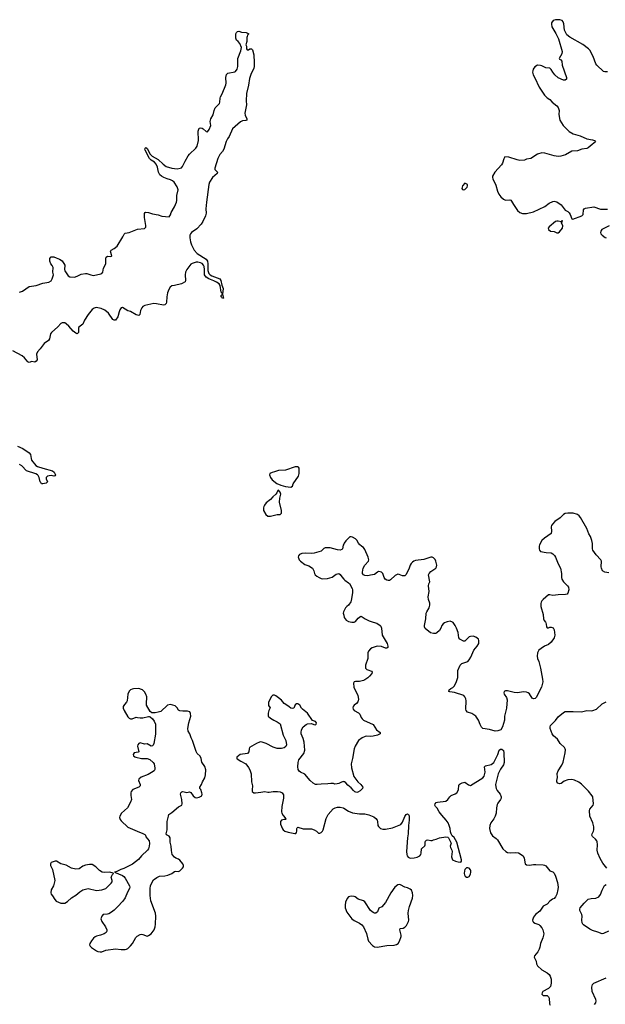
# Model space of a CAD drawing. Header units: inches. Extents: x 1839294 to 1929364, y 762242 to 909984.
# Tile 72 of 76: x 1895271 to 1903818, y 884421 to 898795. Entities that reach past the tile are written whole.
import ezdxf

# ---------------------------------------------------------------- set-up
doc = ezdxf.new("R2010")
doc.units = ezdxf.units.IN
doc.header["$MEASUREMENT"] = 0
for name, color, linetype in [('B8898', 7, 'Continuous'), ('B8899', 7, 'Continuous'), ('B9808', 7, 'Continuous'), ('B9809', 7, 'Continuous')]:
    doc.layers.add(name, color=color, linetype=linetype)

msp = doc.modelspace()

# ---------------------------------------------------------------- linework, layer by layer
at = {"layer": 'B8898', "color": 6, "elevation": 700}
for points in [[(1897010, 889030), (1896930, 889026), (1896910, 889021), (1896890, 889012), (1896870, 888993), (1896849, 888950), (1896838, 888850), (1896830, 888830), (1896801, 888799), (1896783, 888770), (1896783, 888743), (1896794, 888710), (1896850, 888617), (1896870, 888599), (1896890, 888590), (1896910, 888590), (1896970, 888611), (1896990, 888610), (1897030, 888601), (1897070, 888601), (1897150, 888623), (1897162, 888622), (1897177, 888617), (1897210, 888587), (1897234, 888554), (1897254, 888510), (1897254, 888366), (1897229, 888231), (1897218, 888202), (1897210, 888193), (1897190, 888189), (1897130, 888225), (1897090, 888221), (1897030, 888236), (1897010, 888231), (1896994, 888210), (1896992, 888190), (1897011, 888109), (1896999, 888101), (1896939, 888090), (1896926, 888070), (1896933, 888050), (1896950, 888036), (1896965, 888030), (1897050, 888009), (1897130, 888008), (1897170, 887994), (1897217, 887950), (1897231, 887930), (1897244, 887870), (1897242, 887850), (1897231, 887830), (1897196, 887804), (1897144, 887776), (1897043, 887737), (1897011, 887710), (1897005, 887690), (1897028, 887630), (1897027, 887610), (1897010, 887589), (1896924, 887556), (1896899, 887530), (1896893, 887507), (1896893, 887470), (1896902, 887410), (1896888, 887370), (1896843, 887290), (1896756, 887210), (1896733, 887170), (1896728, 887150), (1896739, 887119), (1896750, 887101), (1896848, 887008), (1896987, 886947), (1897070, 886916), (1897099, 886899), (1897108, 886888), (1897110, 886867), (1897158, 886810), (1897164, 886770), (1897160, 886730), (1897149, 886690), (1897135, 886670), (1897050, 886590), (1897005, 886535), (1896915, 886465), (1896790, 886405), (1896745, 886390), (1896690, 886359), (1896654, 886350), (1896770, 886301), (1896790, 886286), (1896810, 886261), (1896874, 886150), (1896879, 886130), (1896873, 886110), (1896842, 886058), (1896810, 885974), (1896774, 885926), (1896697, 885843), (1896650, 885796), (1896610, 885766), (1896570, 885744), (1896550, 885738), (1896490, 885733), (1896470, 885709), (1896455, 885670), (1896470, 885631), (1896524, 885550), (1896543, 885510), (1896543, 885490), (1896531, 885470), (1896505, 885450), (1896451, 885430), (1896390, 885417), (1896372, 885408), (1896350, 885389), (1896318, 885350), (1896294, 885310), (1896291, 885290), (1896299, 885270), (1896321, 885250), (1896390, 885202), (1896410, 885193), (1896445, 885185), (1896470, 885186), (1896530, 885210), (1896670, 885231), (1896750, 885223), (1896810, 885223), (1896830, 885227), (1896850, 885237), (1896890, 885274), (1896917, 885310), (1896965, 885396), (1896985, 885415), (1897030, 885439), (1897050, 885445), (1897070, 885442), (1897130, 885418), (1897150, 885424), (1897189, 885450), (1897231, 885509), (1897246, 885550), (1897254, 885590), (1897259, 885710), (1897251, 885750), (1897185, 885930), (1897176, 886010), (1897174, 886110), (1897180, 886150), (1897190, 886175), (1897224, 886236), (1897270, 886274), (1897310, 886290), (1897390, 886295), (1897435, 886305), (1897491, 886329), (1897530, 886359), (1897550, 886367), (1897590, 886361), (1897610, 886371), (1897649, 886410), (1897662, 886430), (1897661, 886450), (1897653, 886470), (1897610, 886525), (1897590, 886542), (1897550, 886553), (1897530, 886569), (1897498, 886610), (1897485, 886665), (1897482, 886730), (1897467, 886790), (1897465, 886850), (1897454, 886874), (1897415, 886895), (1897410, 886910), (1897423, 886970), (1897424, 887090), (1897441, 887170), (1897449, 887190), (1897460, 887200), (1897490, 887219), (1897590, 887304), (1897635, 887330), (1897642, 887350), (1897637, 887410), (1897619, 887490), (1897624, 887510), (1897637, 887523), (1897650, 887527), (1897670, 887524), (1897710, 887511), (1897750, 887521), (1897770, 887515), (1897803, 887463), (1897830, 887441), (1897850, 887433), (1897890, 887443), (1897930, 887467), (1897934, 887490), (1897931, 887510), (1897915, 887555), (1897901, 887570), (1897901, 887590), (1897924, 887630), (1897939, 887670), (1897974, 887726), (1897984, 887770), (1897986, 887846), (1897974, 887894), (1897930, 887955), (1897917, 888010), (1897904, 888044), (1897863, 888083), (1897845, 888110), (1897793, 888270), (1897773, 888310), (1897754, 888370), (1897728, 888410), (1897724, 888450), (1897739, 888530), (1897768, 888630), (1897765, 888665), (1897753, 888690), (1897722, 888702), (1897650, 888699), (1897610, 888707), (1897590, 888715), (1897568, 888750), (1897538, 888778), (1897470, 888796), (1897430, 888787), (1897330, 888698), (1897290, 888684), (1897250, 888678), (1897214, 888674), (1897198, 888678), (1897177, 888697), (1897123, 888790), (1897119, 888810), (1897124, 888910), (1897110, 888950), (1897090, 888982), (1897064, 889010), (1897050, 889019)], [(1895810, 886509), (1895790, 886509), (1895732, 886490), (1895718, 886470), (1895718, 886450), (1895747, 886387), (1895782, 886230), (1895762, 886150), (1895731, 886090), (1895727, 886050), (1895731, 886031), (1895750, 886006), (1895782, 885950), (1895805, 885925), (1895870, 885899), (1895910, 885896), (1895930, 885900), (1895970, 885922), (1896025, 885975), (1896090, 886016), (1896150, 886065), (1896190, 886090), (1896270, 886110), (1896390, 886084), (1896470, 886090), (1896530, 886110), (1896607, 886190), (1896619, 886210), (1896620, 886230), (1896605, 886275), (1896623, 886317), (1896638, 886330), (1896636, 886336), (1896586, 886350), (1896510, 886345), (1896472, 886352), (1896437, 886377), (1896382, 886430), (1896330, 886461), (1896290, 886464), (1896230, 886454), (1896190, 886436), (1896139, 886401), (1896090, 886394), (1896029, 886409), (1895950, 886451), (1895870, 886474)]]:
    msp.add_lwpolyline(points, close=True, dxfattribs=at)
msp.add_lwpolyline([(1900000, 887669), (1899990, 887672), (1899959, 887661), (1899930, 887645), (1899902, 887638), (1899870, 887637), (1899850, 887643), (1899810, 887644), (1899770, 887639), (1899670, 887637), (1899610, 887628), (1899590, 887632), (1899553, 887650), (1899510, 887687), (1899430, 887782), (1899370, 887809), (1899350, 887824), (1899335, 887850), (1899330, 887890), (1899336, 887950), (1899347, 887990), (1899416, 888084), (1899430, 888130), (1899425, 888250), (1899410, 888301), (1899380, 888370), (1899377, 888390), (1899384, 888430), (1899410, 888471), (1899450, 888505), (1899470, 888516), (1899530, 888521), (1899564, 888504), (1899590, 888502), (1899599, 888510), (1899604, 888530), (1899590, 888548), (1899545, 888565), (1899470, 888670), (1899398, 888730), (1899384, 888744), (1899357, 888790), (1899330, 888809), (1899310, 888810), (1899290, 888794), (1899270, 888745), (1899250, 888739), (1899230, 888745), (1899202, 888762), (1899171, 888790), (1899133, 888813), (1899090, 888863), (1899050, 888897), (1899010, 888924), (1898990, 888932), (1898965, 888934), (1898944, 888916), (1898903, 888830), (1898900, 888810), (1898904, 888784), (1898924, 888750), (1898908, 888710), (1898899, 888670), (1898898, 888630), (1898930, 888599), (1898978, 888570), (1899030, 888547), (1899070, 888518), (1899115, 888350), (1899157, 888270), (1899164, 888210), (1899156, 888184), (1899133, 888167), (1899090, 888156), (1899030, 888155), (1898970, 888173), (1898870, 888228), (1898808, 888248), (1898790, 888251), (1898770, 888248), (1898728, 888230), (1898626, 888170), (1898619, 888150), (1898613, 888107), (1898597, 888083), (1898490, 888067), (1898441, 888030), (1898441, 888010), (1898446, 888006), (1898499, 887970), (1898571, 887930), (1898610, 887879), (1898630, 887843), (1898648, 887788), (1898653, 887670), (1898670, 887610), (1898662, 887550), (1898666, 887530), (1898690, 887510), (1898710, 887509), (1898790, 887517), (1898850, 887530), (1898890, 887518), (1898910, 887517), (1898970, 887527), (1899034, 887530), (1899070, 887524), (1899101, 887510), (1899119, 887479), (1899120, 887430), (1899096, 887310), (1899092, 887230), (1899099, 887210), (1899118, 887178), (1899144, 887144), (1899161, 887130), (1899150, 887119), (1899130, 887119), (1899091, 887109), (1899079, 887090), (1899079, 887050), (1899104, 886984), (1899115, 886970), (1899141, 886950), (1899190, 886935), (1899285, 886915), (1899303, 886917), (1899313, 886927), (1899318, 886950), (1899318, 886990), (1899321, 886999), (1899330, 887007), (1899410, 886984), (1899530, 886983), (1899571, 886970), (1899601, 886950), (1899630, 886922), (1899650, 886921), (1899670, 886927), (1899690, 886951), (1899699, 886970), (1899746, 887134), (1899772, 887190), (1899846, 887274), (1899873, 887290), (1899910, 887301), (1899950, 887301), (1899990, 887290), (1900000, 887284)], dxfattribs=at)
at = {"layer": 'B8899', "color": 6}
for points, elevation in [([(1895270, 894816), (1895310, 894833), (1895410, 894900), (1895510, 894916), (1895610, 894950), (1895695, 894965), (1895730, 894985), (1895745, 895010), (1895762, 895070), (1895755, 895110), (1895757, 895177), (1895745, 895205), (1895725, 895230), (1895711, 895270), (1895712, 895310), (1895723, 895330), (1895730, 895335), (1895770, 895332), (1895801, 895321), (1895850, 895301), (1895890, 895274), (1895931, 895210), (1895925, 895150), (1895929, 895130), (1895976, 895056), (1896000, 895040), (1896070, 895037), (1896110, 895049), (1896170, 895081), (1896230, 895091), (1896250, 895090), (1896310, 895069), (1896350, 895062), (1896457, 895083), (1896470, 895090), (1896482, 895110), (1896493, 895170), (1896526, 895230), (1896530, 895250), (1896527, 895310), (1896531, 895329), (1896550, 895344), (1896590, 895336), (1896610, 895341), (1896613, 895350), (1896597, 895410), (1896604, 895430), (1896650, 895457), (1896692, 895490), (1896775, 895625), (1896795, 895665), (1896810, 895677), (1896870, 895687), (1896990, 895737), (1897090, 895748), (1897110, 895768), (1897113, 895790), (1897091, 895909), (1897093, 895967), (1897100, 895980), (1897110, 895985), (1897150, 895981), (1897210, 895962), (1897290, 895948), (1897347, 895927), (1897450, 895918), (1897470, 895948), (1897481, 895979), (1897530, 896063), (1897560, 896130), (1897565, 896155), (1897563, 896230), (1897582, 896310), (1897570, 896353), (1897523, 896423), (1897503, 896443), (1897470, 896459), (1897421, 896470), (1897372, 896490), (1897339, 896510), (1897318, 896530), (1897296, 896570), (1897281, 896641), (1897264, 896684), (1897237, 896717), (1897190, 896745), (1897166, 896770), (1897101, 896890), (1897097, 896910), (1897101, 896919), (1897110, 896931), (1897130, 896916), (1897177, 896830), (1897203, 896803), (1897290, 896755), (1897364, 896684), (1897410, 896651), (1897489, 896629), (1897570, 896617), (1897614, 896626), (1897630, 896634), (1897647, 896650), (1897684, 896730), (1897731, 896810), (1897748, 896832), (1897841, 896919), (1897861, 896950), (1897881, 897030), (1897877, 897170), (1897889, 897210), (1897910, 897216), (1897933, 897213), (1897950, 897204), (1897990, 897163), (1898010, 897159), (1898035, 897190), (1898058, 897250), (1898050, 897310), (1898060, 897350), (1898092, 897408), (1898109, 897470), (1898126, 897510), (1898188, 897570), (1898193, 897590), (1898195, 897650), (1898202, 897670), (1898226, 897714), (1898278, 897842), (1898282, 897870), (1898277, 897950), (1898290, 897996), (1898310, 898015), (1898410, 898032), (1898421, 898039), (1898446, 898074), (1898456, 898110), (1898453, 898190), (1898456, 898230), (1898500, 898340), (1898506, 898390), (1898486, 898446), (1898458, 898478), (1898437, 898497), (1898424, 898524), (1898426, 898590), (1898435, 898610), (1898450, 898625), (1898470, 898626), (1898510, 898615), (1898574, 898610), (1898614, 898590), (1898594, 898570), (1898592, 898550), (1898584, 898536), (1898584, 898476), (1898572, 898430), (1898582, 898410), (1898582, 898370), (1898590, 898354), (1898610, 898354), (1898630, 898372), (1898652, 898372), (1898670, 898354), (1898690, 898282), (1898695, 898170), (1898693, 898110), (1898688, 898088), (1898644, 897996), (1898624, 897936), (1898610, 897839), (1898581, 897719), (1898576, 897610), (1898581, 897550), (1898555, 897430), (1898561, 897401), (1898587, 897350), (1898586, 897330), (1898570, 897322), (1898523, 897317), (1898494, 897306), (1898377, 897203), (1898330, 897090), (1898305, 897055), (1898285, 897015), (1898250, 896903), (1898230, 896870), (1898194, 896826), (1898162, 896770), (1898119, 896630), (1898121, 896610), (1898157, 896570), (1898151, 896550), (1898087, 896490), (1898039, 896421), (1898029, 896391), (1897995, 896130), (1897987, 896033), (1897991, 895970), (1897981, 895930), (1897946, 895850), (1897920, 895810), (1897856, 895744), (1897779, 895690), (1897763, 895670), (1897755, 895650), (1897754, 895610), (1897765, 895550), (1897779, 895510), (1897818, 895430), (1897863, 895383), (1897990, 895297), (1898010, 895270), (1898018, 895230), (1898016, 895136), (1898033, 895090), (1898051, 895071), (1898075, 895055), (1898191, 895011), (1898207, 894990), (1898219, 894919), (1898240, 894870), (1898231, 894790), (1898245, 894730), (1898230, 894724), (1898222, 894742), (1898210, 894749), (1898210, 894771), (1898222, 894778), (1898229, 894790), (1898222, 894810), (1898210, 894819), (1898195, 894915), (1898180, 894940), (1898145, 894965), (1898104, 894984), (1898030, 895010), (1897990, 895035), (1897968, 895070), (1897969, 895150), (1897962, 895190), (1897953, 895213), (1897935, 895235), (1897910, 895247), (1897870, 895256), (1897845, 895255), (1897790, 895236), (1897770, 895224), (1897708, 895150), (1897691, 895110), (1897684, 895070), (1897692, 894990), (1897684, 894970), (1897630, 894938), (1897530, 894914), (1897490, 894910), (1897466, 894890), (1897445, 894855), (1897428, 894810), (1897418, 894750), (1897415, 894670), (1897408, 894650), (1897390, 894632), (1897370, 894627), (1897268, 894648), (1897230, 894650), (1897095, 894625), (1897070, 894610), (1897052, 894588), (1897036, 894550), (1897022, 894490), (1897010, 894476), (1896970, 894485), (1896890, 894537), (1896850, 894547), (1896770, 894593), (1896750, 894587), (1896730, 894558), (1896720, 894530), (1896705, 894455), (1896670, 894407), (1896650, 894407), (1896630, 894419), (1896567, 894510), (1896514, 894554), (1896458, 894578), (1896410, 894591), (1896387, 894593), (1896356, 894584), (1896330, 894565), (1896270, 894490), (1896215, 894410), (1896191, 894349), (1896135, 894305), (1896128, 894290), (1896127, 894230), (1896110, 894210), (1896090, 894217), (1896050, 894249), (1895990, 894322), (1895950, 894356), (1895930, 894368), (1895910, 894372), (1895890, 894371), (1895870, 894360), (1895828, 894312), (1895733, 894230), (1895721, 894210), (1895704, 894136), (1895690, 894111), (1895630, 894069), (1895570, 893990), (1895530, 893945), (1895515, 893910), (1895524, 893830), (1895511, 893809), (1895490, 893794), (1895450, 893803), (1895410, 893793), (1895390, 893802), (1895341, 893861), (1895307, 893890), (1895170, 893961)], 600), ([(1895240, 892570), (1895315, 892535), (1895411, 892471), (1895428, 892448), (1895436, 892390), (1895444, 892364), (1895505, 892285), (1895530, 892271), (1895610, 892246), (1895750, 892210), (1895775, 892190), (1895792, 892150), (1895784, 892136), (1895770, 892132), (1895730, 892140), (1895703, 892137), (1895678, 892130), (1895658, 892110), (1895656, 892090), (1895676, 892050), (1895656, 892030), (1895610, 892018), (1895590, 892019), (1895580, 892040), (1895570, 892050), (1895554, 892114), (1895540, 892140), (1895530, 892150), (1895506, 892166), (1895370, 892208), (1895301, 892281), (1895270, 892303)], 600), ([(1900000, 891139), (1899994, 891126), (1899980, 891070), (1899970, 891059), (1899950, 891052), (1899910, 891056), (1899804, 891084), (1899730, 891086), (1899710, 891074), (1899670, 891036), (1899605, 891015), (1899570, 891006), (1899530, 891003), (1899447, 891007), (1899390, 891003), (1899356, 890990), (1899340, 890970), (1899335, 890950), (1899338, 890938), (1899350, 890910), (1899368, 890890), (1899430, 890842), (1899490, 890822), (1899545, 890790), (1899566, 890750), (1899573, 890710), (1899584, 890690), (1899607, 890670), (1899641, 890650), (1899670, 890635), (1899690, 890632), (1899765, 890635), (1899830, 890658), (1899890, 890702), (1899930, 890710), (1899950, 890696), (1899970, 890661), (1900000, 890628)], 700), ([(1900000, 890160), (1899995, 890150), (1899993, 890130), (1900000, 890104)], 700)]:
    msp.add_lwpolyline(points, dxfattribs=dict(at, elevation=elevation))
at = {"layer": 'B8899', "color": 6, "elevation": 700}
for points in [[(1899290, 892269), (1899150, 892220), (1899046, 892214), (1898990, 892193), (1898954, 892186), (1898922, 892170), (1898916, 892150), (1898931, 892110), (1898957, 892077), (1899023, 892023), (1899080, 892000), (1899150, 891979), (1899230, 891970), (1899250, 891986), (1899262, 892018), (1899340, 892130), (1899347, 892150), (1899352, 892170), (1899350, 892246), (1899341, 892261), (1899330, 892269)], [(1899050, 891926), (1899038, 891922), (1899026, 891890), (1899011, 891870), (1898963, 891830), (1898930, 891789), (1898870, 891744), (1898842, 891710), (1898833, 891690), (1898828, 891670), (1898831, 891630), (1898864, 891570), (1898890, 891547), (1898930, 891545), (1899030, 891570), (1899070, 891571), (1899090, 891590), (1899091, 891629), (1899064, 891750), (1899068, 891812), (1899081, 891870), (1899070, 891898)]]:
    msp.add_lwpolyline(points, close=True, dxfattribs=at)
at = {"layer": 'B9808', "color": 6, "elevation": 700}
for points in [[(1900428, 890000), (1900483, 889983), (1900533, 889953), (1900541, 889941), (1900550, 889910), (1900562, 889810), (1900633, 889690), (1900645, 889650), (1900644, 889630), (1900630, 889618), (1900610, 889620), (1900550, 889645), (1900490, 889651), (1900415, 889625), (1900390, 889609), (1900363, 889577), (1900353, 889550), (1900351, 889470), (1900318, 889370), (1900316, 889350), (1900320, 889330), (1900337, 889310), (1900350, 889302), (1900405, 889285), (1900417, 889270), (1900408, 889250), (1900375, 889210), (1900350, 889186), (1900310, 889159), (1900290, 889150), (1900230, 889136), (1900210, 889132), (1900170, 889136), (1900150, 889129), (1900142, 889110), (1900149, 889050), (1900208, 888930), (1900218, 888878), (1900212, 888850), (1900204, 888836), (1900186, 888814), (1900150, 888789), (1900137, 888770), (1900133, 888750), (1900137, 888730), (1900151, 888710), (1900214, 888674), (1900235, 888655), (1900254, 888610), (1900269, 888589), (1900290, 888570), (1900430, 888504), (1900478, 888430), (1900533, 888390), (1900534, 888370), (1900495, 888350), (1900430, 888335), (1900390, 888332), (1900330, 888337), (1900313, 888333), (1900270, 888310), (1900218, 888270), (1900168, 888190), (1900150, 888150), (1900129, 888010), (1900109, 887930), (1900114, 887874), (1900149, 887749), (1900207, 887670), (1900248, 887630), (1900277, 887590), (1900276, 887570), (1900242, 887538), (1900204, 887516), (1900190, 887515), (1900163, 887523), (1900141, 887541), (1900110, 887583), (1900062, 887622), (1900030, 887653), (1900010, 887667), (1900000, 887669)], [(1900117, 890000), (1900130, 889998), (1900150, 890000), (1900151, 890000)], [(1901493, 890000), (1901470, 889990), (1901450, 889974), (1901433, 889950), (1901418, 889910), (1901400, 889880), (1901358, 889842), (1901344, 889836), (1901310, 889835), (1901265, 889845), (1901189, 889909), (1901178, 889930), (1901179, 889950), (1901188, 890000)], [(1902943, 890000), (1902951, 889990), (1902957, 889970), (1902959, 889930), (1902970, 889919), (1902990, 889917), (1903010, 889926), (1903030, 889928), (1903057, 889917), (1903070, 889890), (1903080, 889810), (1903070, 889770), (1903030, 889707), (1902990, 889672), (1902932, 889648), (1902883, 889617), (1902848, 889590), (1902826, 889550), (1902824, 889504), (1902830, 889470), (1902847, 889427), (1902872, 889330), (1902903, 889170), (1902905, 889130), (1902893, 889070), (1902887, 889050), (1902851, 888990), (1902813, 888907), (1902794, 888886), (1902770, 888879), (1902750, 888889), (1902712, 888952), (1902690, 888970), (1902670, 888978), (1902630, 888982), (1902530, 888968), (1902490, 888972), (1902390, 888997), (1902362, 888998), (1902342, 888990), (1902336, 888970), (1902341, 888950), (1902378, 888898), (1902388, 888868), (1902378, 888742), (1902348, 888630), (1902347, 888570), (1902317, 888470), (1902291, 888430), (1902250, 888414), (1902210, 888409), (1902130, 888432), (1902029, 888450), (1902010, 888469), (1901990, 888504), (1901966, 888570), (1901930, 888630), (1901870, 888667), (1901806, 888686), (1901789, 888709), (1901783, 888730), (1901788, 888850), (1901782, 888882), (1901770, 888910), (1901751, 888931), (1901615, 888975), (1901550, 888981), (1901533, 888990), (1901538, 889010), (1901561, 889030), (1901592, 889048), (1901612, 889068), (1901641, 889119), (1901665, 889190), (1901667, 889293), (1901702, 889370), (1901725, 889395), (1901810, 889427), (1901833, 889450), (1901857, 889490), (1901899, 889590), (1901949, 889650), (1901971, 889689), (1901974, 889730), (1901965, 889750), (1901930, 889782), (1901890, 889796), (1901850, 889793), (1901833, 889787), (1901770, 889724), (1901750, 889721), (1901693, 889753), (1901681, 889770), (1901669, 889851), (1901648, 889910), (1901629, 889949), (1901596, 889996), (1901587, 890000)], [(1903839, 886410), (1903782, 886482), (1903741, 886550), (1903708, 886630), (1903697, 886670), (1903704, 886750), (1903698, 886798), (1903693, 886810), (1903676, 886830), (1903629, 886870), (1903622, 886890), (1903624, 886910), (1903644, 886950), (1903650, 886970), (1903650, 887010), (1903634, 887070), (1903592, 887170), (1903587, 887250), (1903592, 887270), (1903641, 887330), (1903645, 887350), (1903635, 887450), (1903626, 887466), (1903572, 887532), (1903470, 887633), (1903430, 887663), (1903370, 887692), (1903330, 887702), (1903270, 887696), (1903219, 887681), (1903173, 887647), (1903150, 887642), (1903124, 887650), (1903111, 887670), (1903110, 887690), (1903118, 887730), (1903115, 887790), (1903130, 887832), (1903185, 887910), (1903205, 887955), (1903234, 888090), (1903237, 888137), (1903233, 888153), (1903223, 888170), (1903158, 888230), (1903120, 888290), (1903061, 888341), (1903041, 888370), (1903012, 888450), (1903012, 888470), (1903020, 888490), (1903090, 888562), (1903130, 888616), (1903210, 888682), (1903230, 888694), (1903350, 888695), (1903470, 888690), (1903548, 888708), (1903610, 888706), (1903638, 888710), (1903690, 888728), (1903770, 888806), (1903790, 888819), (1903830, 888835)], [(1900000, 887284), (1900070, 887242), (1900130, 887215), (1900230, 887204), (1900310, 887203), (1900368, 887188), (1900438, 887158), (1900470, 887136), (1900486, 887110), (1900493, 887090), (1900500, 887030), (1900510, 887015), (1900539, 886990), (1900570, 886978), (1900610, 886979), (1900710, 886999), (1900833, 887047), (1900858, 887082), (1900890, 887165), (1900910, 887191), (1900930, 887201), (1900945, 887190), (1900953, 887173), (1900954, 887110), (1900945, 887030), (1900943, 886910), (1900931, 886851), (1900916, 886650), (1900921, 886610), (1900928, 886588), (1900941, 886570), (1900970, 886556), (1901030, 886560), (1901070, 886570), (1901110, 886588), (1901125, 886610), (1901131, 886630), (1901133, 886690), (1901184, 886736), (1901190, 886750), (1901190, 886790), (1901195, 886805), (1901210, 886817), (1901230, 886822), (1901270, 886811), (1901290, 886811), (1901310, 886822), (1901350, 886831), (1901398, 886850), (1901490, 886864), (1901519, 886859), (1901531, 886851), (1901570, 886774), (1901553, 886730), (1901557, 886710), (1901578, 886670), (1901582, 886650), (1901574, 886574), (1901590, 886531), (1901630, 886511), (1901670, 886501), (1901710, 886498), (1901719, 886510), (1901719, 886530), (1901650, 886789), (1901610, 886854), (1901583, 886883), (1901569, 886909), (1901559, 886939), (1901552, 886990), (1901541, 887030), (1901523, 887070), (1901497, 887110), (1901430, 887180), (1901391, 887230), (1901363, 887283), (1901340, 887310), (1901329, 887330), (1901333, 887350), (1901350, 887365), (1901370, 887374), (1901491, 887389), (1901521, 887410), (1901549, 887450), (1901569, 887470), (1901627, 887493), (1901650, 887507), (1901675, 887550), (1901680, 887620), (1901684, 887630), (1901699, 887641), (1901730, 887656), (1901770, 887664), (1901823, 887623), (1901850, 887616), (1902030, 887726), (1902050, 887750), (1902062, 887790), (1902064, 887810), (1902054, 887890), (1902070, 887903), (1902150, 887923), (1902190, 887951), (1902250, 888070), (1902270, 888130), (1902290, 888144), (1902310, 888147), (1902330, 888125), (1902338, 888090), (1902340, 887950), (1902330, 887917), (1902286, 887854), (1902255, 887785), (1902216, 887630), (1902218, 887598), (1902226, 887570), (1902242, 887542), (1902284, 887490), (1902299, 887450), (1902298, 887430), (1902290, 887410), (1902250, 887358), (1902241, 887339), (1902232, 887290), (1902226, 887210), (1902212, 887170), (1902192, 887128), (1902149, 887070), (1902131, 887030), (1902127, 886990), (1902143, 886923), (1902170, 886881), (1902224, 886844), (1902243, 886823), (1902322, 886690), (1902365, 886650), (1902390, 886638), (1902430, 886633), (1902510, 886638), (1902550, 886632), (1902618, 886590), (1902635, 886555), (1902650, 886472), (1902670, 886455), (1902710, 886451), (1902770, 886463), (1902804, 886464), (1902910, 886457), (1902930, 886453), (1902950, 886441), (1903010, 886371), (1903050, 886356), (1903070, 886334), (1903093, 886293), (1903121, 886201), (1903129, 886130), (1903125, 886095), (1903110, 886030), (1903090, 885989), (1903070, 885966), (1903046, 885954), (1903010, 885926), (1902970, 885881), (1902910, 885853), (1902860, 885780), (1902801, 885730), (1902769, 885691), (1902754, 885650), (1902761, 885630), (1902770, 885621), (1902790, 885608), (1902846, 885586), (1902863, 885570), (1902890, 885536), (1902906, 885506), (1902920, 885450), (1902907, 885390), (1902874, 885310), (1902864, 885256), (1902854, 885226), (1902835, 885185), (1902786, 885130), (1902782, 885110), (1902808, 885050), (1902813, 885010), (1902830, 884982), (1902890, 884925), (1902970, 884882), (1902998, 884858), (1903014, 884834), (1903030, 884790), (1903030, 884728), (1903017, 884683), (1902990, 884652), (1902907, 884610), (1902895, 884590), (1902891, 884570), (1902910, 884551), (1902970, 884551), (1902990, 884532), (1902999, 884510), (1903005, 884430), (1903013, 884410)], [(1903867, 885490), (1903790, 885453), (1903770, 885451), (1903710, 885475), (1903630, 885499), (1903590, 885519), (1903500, 885580), (1903490, 885590), (1903480, 885610), (1903476, 885650), (1903480, 885710), (1903475, 885730), (1903446, 885790), (1903444, 885810), (1903450, 885831), (1903510, 885898), (1903570, 885954), (1903610, 885967), (1903681, 885970), (1903724, 885990), (1903750, 886026), (1903771, 886089), (1903805, 886155), (1903830, 886170)], [(1903662, 884418), (1903679, 884441), (1903686, 884470), (1903682, 884490), (1903627, 884610), (1903621, 884670), (1903632, 884708), (1903652, 884728), (1903830, 884807)]]:
    msp.add_lwpolyline(points, dxfattribs=at)
for points in [[(1901810, 886414), (1901790, 886413), (1901770, 886390), (1901763, 886370), (1901758, 886330), (1901762, 886310), (1901771, 886291), (1901790, 886279), (1901810, 886279), (1901830, 886288), (1901850, 886319), (1901857, 886350), (1901856, 886370), (1901850, 886386), (1901830, 886407)], [(1900810, 886170), (1900790, 886167), (1900744, 886130), (1900686, 886050), (1900610, 885909), (1900554, 885846), (1900514, 885826), (1900493, 885770), (1900470, 885753), (1900450, 885753), (1900430, 885761), (1900390, 885793), (1900310, 885916), (1900289, 885930), (1900210, 885957), (1900168, 885990), (1900150, 885996), (1900110, 885999), (1900070, 885989), (1900050, 885968), (1900027, 885910), (1900021, 885870), (1900022, 885830), (1900047, 885767), (1900119, 885670), (1900150, 885646), (1900230, 885608), (1900262, 885582), (1900290, 885550), (1900334, 885454), (1900350, 885370), (1900361, 885341), (1900420, 885280), (1900450, 885259), (1900493, 885253), (1900570, 885269), (1900630, 885281), (1900736, 885284), (1900770, 885293), (1900793, 885310), (1900816, 885344), (1900836, 885410), (1900838, 885430), (1900820, 885510), (1900825, 885530), (1900870, 885535), (1900894, 885546), (1900916, 885570), (1900944, 885630), (1900948, 885650), (1900941, 885750), (1900944, 885790), (1900958, 885850), (1901004, 885970), (1901008, 886010), (1901003, 886050), (1900990, 886086), (1900970, 886104), (1900930, 886121), (1900890, 886131), (1900830, 886165)]]:
    msp.add_lwpolyline(points, close=True, dxfattribs=at)
at = {"layer": 'B9809', "color": 6, "elevation": 700}
for points in [[(1903848, 898032), (1903810, 898033), (1903790, 898040), (1903694, 898130), (1903682, 898150), (1903640, 898260), (1903590, 898352), (1903575, 898370), (1903490, 898433), (1903301, 898541), (1903255, 898575), (1903221, 898641), (1903213, 898733), (1903203, 898763), (1903190, 898783), (1903155, 898795), (1903090, 898795), (1903059, 898781), (1903034, 898750), (1903031, 898729), (1903039, 898690), (1903095, 898595), (1903136, 898516), (1903190, 898330), (1903185, 898295), (1903146, 898230), (1903150, 898221), (1903170, 898210), (1903182, 898190), (1903190, 898130), (1903253, 897950), (1903251, 897929), (1903230, 897913), (1903210, 897912), (1903130, 897946), (1903083, 897990), (1903051, 898031), (1903027, 898070), (1903010, 898086), (1902952, 898092), (1902890, 898123), (1902870, 898127), (1902830, 898129), (1902790, 898109), (1902766, 898074), (1902759, 898050), (1902755, 898030), (1902764, 897990), (1902790, 897946), (1902852, 897810), (1902930, 897691), (1902970, 897654), (1903006, 897630), (1903041, 897590), (1903110, 897539), (1903132, 897512), (1903143, 897470), (1903139, 897410), (1903154, 897330), (1903204, 897250), (1903230, 897219), (1903290, 897163), (1903351, 897130), (1903450, 897099), (1903550, 897058), (1903630, 897043), (1903659, 897030), (1903676, 897010), (1903625, 896975), (1903570, 896925), (1903550, 896914), (1903474, 896906), (1903410, 896883), (1903330, 896874), (1903239, 896821), (1903170, 896802), (1903130, 896800), (1903070, 896806), (1902934, 896846), (1902890, 896851), (1902830, 896833), (1902787, 896810), (1902756, 896784), (1902730, 896770), (1902670, 896757), (1902637, 896743), (1902570, 896740), (1902530, 896747), (1902411, 896789), (1902350, 896793), (1902335, 896765), (1902318, 896702), (1902304, 896676), (1902205, 896570), (1902173, 896510), (1902170, 896490), (1902177, 896470), (1902221, 896381), (1902246, 896290), (1902266, 896250), (1902292, 896210), (1902333, 896173), (1902362, 896162), (1902425, 896165), (1902439, 896159), (1902450, 896147), (1902477, 896097), (1902536, 896010), (1902570, 895979), (1902610, 895964), (1902670, 895964), (1902769, 895991), (1902936, 896070), (1903001, 896119), (1903050, 896143), (1903070, 896145), (1903110, 896135), (1903176, 896090), (1903233, 896013), (1903270, 895993), (1903290, 895976), (1903305, 895950), (1903328, 895890), (1903344, 895884), (1903474, 895930), (1903493, 895950), (1903501, 896019), (1903508, 896032), (1903530, 896042), (1903650, 896062), (1903750, 896031), (1903850, 896027)], [(1903875, 895785), (1903769, 895731), (1903752, 895710), (1903749, 895690), (1903755, 895670), (1903770, 895651), (1903817, 895617), (1903832, 895610)], [(1903870, 890719), (1903810, 890730), (1903778, 890750), (1903761, 890790), (1903758, 890810), (1903762, 890890), (1903752, 890910), (1903684, 890984), (1903638, 891050), (1903632, 891070), (1903631, 891150), (1903622, 891190), (1903602, 891250), (1903576, 891290), (1903550, 891367), (1903455, 891530), (1903437, 891550), (1903410, 891570), (1903350, 891591), (1903270, 891592), (1903234, 891586), (1903210, 891573), (1903159, 891521), (1903082, 891470), (1903045, 891430), (1903033, 891410), (1903028, 891390), (1903035, 891330), (1903028, 891292), (1902930, 891224), (1902893, 891190), (1902856, 891130), (1902851, 891110), (1902851, 891070), (1902856, 891050), (1902873, 891033), (1902956, 891016), (1903030, 891010), (1903050, 890999), (1903075, 890975), (1903092, 890950), (1903132, 890850), (1903164, 890790), (1903180, 890710), (1903178, 890650), (1903183, 890630), (1903210, 890590), (1903267, 890530), (1903279, 890510), (1903288, 890470), (1903270, 890421), (1903259, 890410), (1903238, 890402), (1903130, 890400), (1903050, 890387), (1903010, 890397), (1902990, 890397), (1902910, 890330), (1902892, 890310), (1902882, 890290), (1902877, 890270), (1902878, 890230), (1902910, 890110), (1902915, 890050), (1902924, 890024), (1902943, 890000)], [(1901188, 890000), (1901198, 890050), (1901204, 890130), (1901211, 890150), (1901248, 890210), (1901259, 890250), (1901256, 890276), (1901237, 890330), (1901233, 890370), (1901249, 890450), (1901236, 890530), (1901242, 890558), (1901256, 890590), (1901239, 890690), (1901248, 890712), (1901270, 890741), (1901330, 890777), (1901343, 890790), (1901353, 890807), (1901357, 890830), (1901356, 890850), (1901345, 890890), (1901333, 890913), (1901310, 890941), (1901290, 890951), (1901270, 890951), (1901170, 890916), (1901050, 890899), (1901023, 890890), (1901003, 890877), (1900983, 890857), (1900969, 890830), (1900954, 890786), (1900910, 890695), (1900890, 890674), (1900857, 890677), (1900810, 890697), (1900790, 890701), (1900750, 890681), (1900684, 890616), (1900670, 890610), (1900650, 890608), (1900630, 890614), (1900607, 890630), (1900590, 890650), (1900570, 890710), (1900550, 890730), (1900530, 890736), (1900510, 890738), (1900491, 890730), (1900450, 890696), (1900390, 890688), (1900350, 890675), (1900310, 890680), (1900290, 890692), (1900276, 890710), (1900274, 890730), (1900284, 890790), (1900308, 890832), (1900361, 890890), (1900365, 890910), (1900358, 890950), (1900310, 891063), (1900290, 891089), (1900264, 891104), (1900230, 891134), (1900214, 891154), (1900190, 891195), (1900170, 891215), (1900130, 891239), (1900110, 891246), (1900090, 891246), (1900033, 891187), (1900007, 891153), (1900000, 891139)], [(1900000, 890628), (1900014, 890614), (1900070, 890575), (1900082, 890562), (1900121, 890490), (1900127, 890470), (1900130, 890430), (1900110, 890318), (1900102, 890298), (1900072, 890248), (1900044, 890230), (1900025, 890210), (1900000, 890160)], [(1900000, 890104), (1900008, 890070), (1900036, 890030), (1900070, 890009), (1900117, 890000)], [(1900151, 890000), (1900170, 890010), (1900210, 890058), (1900250, 890086), (1900270, 890080), (1900311, 890050), (1900370, 890018), (1900428, 890000)], [(1901587, 890000), (1901556, 890016), (1901510, 890007), (1901493, 890000)]]:
    msp.add_lwpolyline(points, dxfattribs=at)
for points in [[(1901770, 896408), (1901736, 896370), (1901726, 896330), (1901736, 896316), (1901750, 896311), (1901770, 896316), (1901802, 896350), (1901808, 896370), (1901806, 896390)], [(1903190, 895866), (1903185, 895855), (1903174, 895850), (1903174, 895846), (1903130, 895856), (1903110, 895856), (1903091, 895849), (1903001, 895770), (1902986, 895750), (1902991, 895730), (1903018, 895710), (1903070, 895701), (1903110, 895685), (1903130, 895684), (1903150, 895697), (1903195, 895750), (1903196, 895784), (1903181, 895830), (1903181, 895839), (1903193, 895850)]]:
    msp.add_lwpolyline(points, close=True, dxfattribs=at)

doc.saveas('drawing.dxf')
